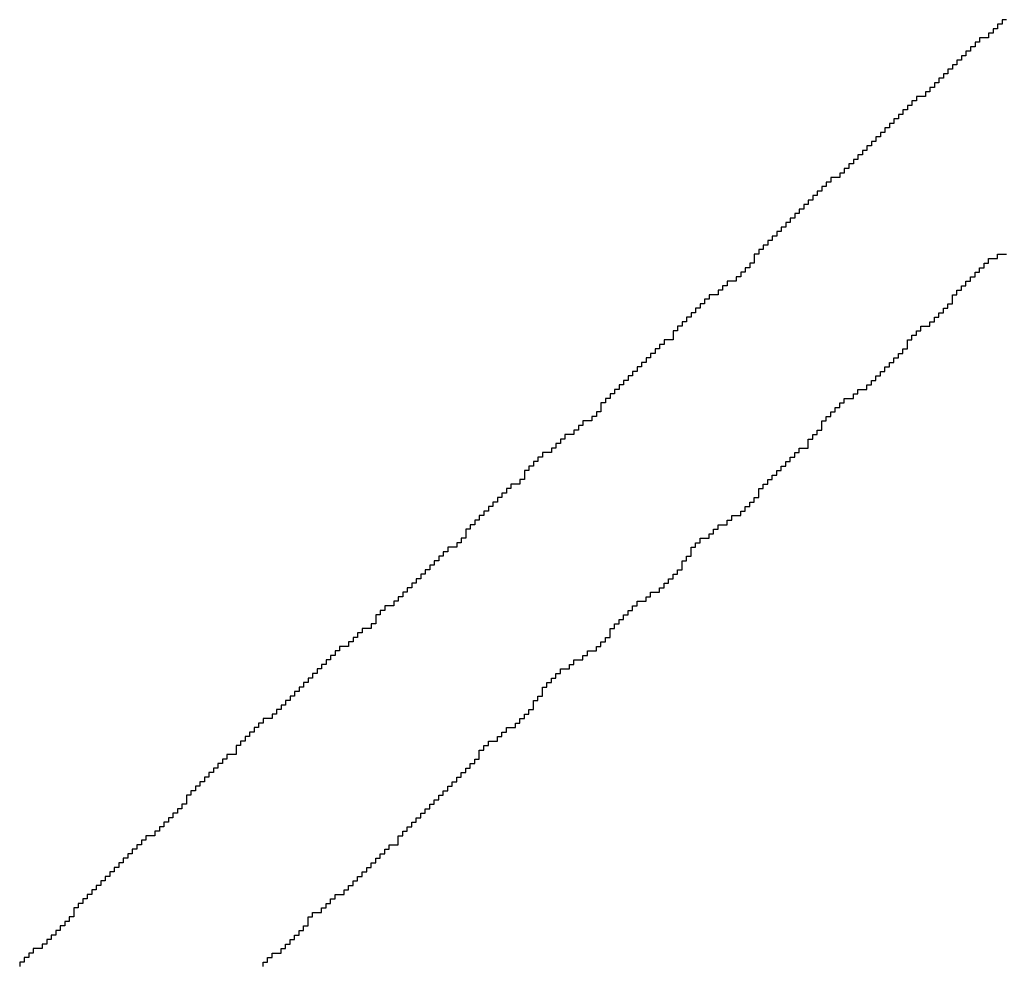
# Model space of a CAD drawing. Header units: millimetres. Extents: x 9.4 to 105.2, y 7.6 to 67.1.
# Tile 103 of 152: x 87.215 to 87.513, y 21.656 to 21.942. Entities that reach past the tile are written whole.
import ezdxf

# ---------------------------------------------------------------- set-up
doc = ezdxf.new("R2010")
doc.units = ezdxf.units.MM
doc.layers.add('BottomOverlay', color=54, linetype='Continuous')

msp = doc.modelspace()

# ---------------------------------------------------------------- linework, layer by layer
at = {"layer": 'BottomOverlay'}
for p, q in [((87.51393, 21.94194), (87.51257, 21.94194)), ((87.51257, 21.94194), (87.51257, 21.94057)), ((87.5112, 21.9392), (87.50984, 21.9392)), ((87.50984, 21.9392), (87.50984, 21.93784)), ((87.51257, 21.94057), (87.5112, 21.94057)), ((87.5112, 21.94057), (87.5112, 21.9392)), ((87.50847, 21.93647), (87.50573, 21.93647)), ((87.50573, 21.93647), (87.50573, 21.9351)), ((87.50984, 21.93784), (87.50847, 21.93784)), ((87.50847, 21.93784), (87.50847, 21.93647)), ((87.50437, 21.93374), (87.503, 21.93374)), ((87.503, 21.93374), (87.503, 21.93237)), ((87.50573, 21.9351), (87.50437, 21.9351)), ((87.50437, 21.9351), (87.50437, 21.93374)), ((87.50163, 21.931), (87.50026, 21.931)), ((87.50026, 21.931), (87.50026, 21.92964)), ((87.503, 21.93237), (87.50163, 21.93237)), ((87.50163, 21.93237), (87.50163, 21.931)), ((87.4989, 21.92827), (87.49753, 21.92827)), ((87.49753, 21.92827), (87.49753, 21.9269)), ((87.50026, 21.92964), (87.4989, 21.92964)), ((87.4989, 21.92964), (87.4989, 21.92827)), ((87.4948, 21.92417), (87.49343, 21.92417)), ((87.49343, 21.92417), (87.49343, 21.9228)), ((87.49616, 21.92554), (87.4948, 21.92554)), ((87.4948, 21.92554), (87.4948, 21.92417)), ((87.49753, 21.9269), (87.49616, 21.9269)), ((87.49616, 21.9269), (87.49616, 21.92554)), ((87.49206, 21.92143), (87.4907, 21.92143)), ((87.4907, 21.92143), (87.4907, 21.92007)), ((87.49343, 21.9228), (87.49206, 21.9228)), ((87.49206, 21.9228), (87.49206, 21.92143)), ((87.48933, 21.9187), (87.48659, 21.9187)), ((87.48659, 21.9187), (87.48659, 21.91733)), ((87.4907, 21.92007), (87.48933, 21.92007)), ((87.48933, 21.92007), (87.48933, 21.9187)), ((87.48523, 21.91597), (87.48386, 21.91597)), ((87.48386, 21.91597), (87.48386, 21.9146)), ((87.48659, 21.91733), (87.48523, 21.91733)), ((87.48523, 21.91733), (87.48523, 21.91597)), ((87.48249, 21.91323), (87.48113, 21.91323)), ((87.48113, 21.91323), (87.48113, 21.91187)), ((87.48386, 21.9146), (87.48249, 21.9146)), ((87.48249, 21.9146), (87.48249, 21.91323)), ((87.47839, 21.90913), (87.47703, 21.90913)), ((87.47703, 21.90913), (87.47703, 21.90776)), ((87.47976, 21.9105), (87.47839, 21.9105)), ((87.47839, 21.9105), (87.47839, 21.90913)), ((87.48113, 21.91187), (87.47976, 21.91187)), ((87.47976, 21.91187), (87.47976, 21.9105)), ((87.47566, 21.9064), (87.47429, 21.9064)), ((87.47429, 21.9064), (87.47429, 21.90503)), ((87.47703, 21.90776), (87.47566, 21.90776)), ((87.47566, 21.90776), (87.47566, 21.9064)), ((87.47292, 21.90366), (87.47156, 21.90366)), ((87.47156, 21.90366), (87.47156, 21.9023)), ((87.47429, 21.90503), (87.47292, 21.90503)), ((87.47292, 21.90503), (87.47292, 21.90366)), ((87.47019, 21.90093), (87.46882, 21.90093)), ((87.46882, 21.90093), (87.46882, 21.89956)), ((87.47156, 21.9023), (87.47019, 21.9023)), ((87.47019, 21.9023), (87.47019, 21.90093)), ((87.46746, 21.8982), (87.46609, 21.8982)), ((87.46609, 21.8982), (87.46609, 21.89683)), ((87.46882, 21.89956), (87.46746, 21.89956)), ((87.46746, 21.89956), (87.46746, 21.8982)), ((87.46336, 21.89409), (87.46062, 21.89409)), ((87.46062, 21.89409), (87.46062, 21.89273)), ((87.46472, 21.89546), (87.46336, 21.89546)), ((87.46336, 21.89546), (87.46336, 21.89409)), ((87.46609, 21.89683), (87.46472, 21.89683)), ((87.46472, 21.89683), (87.46472, 21.89546)), ((87.45925, 21.89136), (87.45789, 21.89136)), ((87.45789, 21.89136), (87.45789, 21.88999)), ((87.46062, 21.89273), (87.45925, 21.89273)), ((87.45925, 21.89273), (87.45925, 21.89136)), ((87.45652, 21.88863), (87.45515, 21.88863)), ((87.45515, 21.88863), (87.45515, 21.88726)), ((87.45789, 21.88999), (87.45652, 21.88999)), ((87.45652, 21.88999), (87.45652, 21.88863)), ((87.45379, 21.88589), (87.45242, 21.88589)), ((87.45242, 21.88589), (87.45242, 21.88453)), ((87.45515, 21.88726), (87.45379, 21.88726)), ((87.45379, 21.88726), (87.45379, 21.88589)), ((87.45105, 21.88316), (87.44969, 21.88316)), ((87.44969, 21.88316), (87.44969, 21.88179)), ((87.45242, 21.88453), (87.45105, 21.88453)), ((87.45105, 21.88453), (87.45105, 21.88316)), ((87.44832, 21.88042), (87.44695, 21.88042)), ((87.44695, 21.88042), (87.44695, 21.87906)), ((87.44969, 21.88179), (87.44832, 21.88179)), ((87.44832, 21.88179), (87.44832, 21.88042)), ((87.44422, 21.87632), (87.44285, 21.87632)), ((87.44285, 21.87632), (87.44285, 21.87495)), ((87.44558, 21.87769), (87.44422, 21.87769)), ((87.44422, 21.87769), (87.44422, 21.87632)), ((87.44695, 21.87906), (87.44558, 21.87906)), ((87.44558, 21.87906), (87.44558, 21.87769)), ((87.44148, 21.87359), (87.44012, 21.87359)), ((87.44012, 21.87359), (87.44012, 21.87222)), ((87.44285, 21.87495), (87.44148, 21.87495)), ((87.44148, 21.87495), (87.44148, 21.87359)), ((87.43875, 21.87086), (87.43738, 21.87086)), ((87.43738, 21.87086), (87.43738, 21.86949)), ((87.44012, 21.87222), (87.43875, 21.87222)), ((87.43875, 21.87222), (87.43875, 21.87086)), ((87.5112, 21.86949), (87.5112, 21.87086)), ((87.5112, 21.87086), (87.51393, 21.87086)), ((87.43738, 21.86812), (87.43602, 21.86812)), ((87.43602, 21.86812), (87.43602, 21.86675)), ((87.43738, 21.86949), (87.43738, 21.86812)), ((87.5071, 21.86675), (87.5071, 21.86812)), ((87.5071, 21.86812), (87.50847, 21.86812)), ((87.50847, 21.86812), (87.50847, 21.86949)), ((87.50847, 21.86949), (87.5112, 21.86949)), ((87.43465, 21.86539), (87.43328, 21.86539)), ((87.43328, 21.86539), (87.43328, 21.86402)), ((87.43602, 21.86675), (87.43465, 21.86675)), ((87.43465, 21.86675), (87.43465, 21.86539)), ((87.50437, 21.86402), (87.50437, 21.86539)), ((87.50437, 21.86539), (87.50573, 21.86539)), ((87.50573, 21.86539), (87.50573, 21.86675)), ((87.50573, 21.86675), (87.5071, 21.86675)), ((87.42918, 21.86128), (87.42781, 21.86128)), ((87.42781, 21.86128), (87.42781, 21.85992)), ((87.43191, 21.86265), (87.42918, 21.86265)), ((87.42918, 21.86265), (87.42918, 21.86128)), ((87.43328, 21.86402), (87.43191, 21.86402)), ((87.43191, 21.86402), (87.43191, 21.86265)), ((87.50026, 21.85992), (87.50026, 21.86128)), ((87.50026, 21.86128), (87.50163, 21.86128)), ((87.50163, 21.86128), (87.50163, 21.86265)), ((87.50163, 21.86265), (87.503, 21.86265)), ((87.503, 21.86265), (87.503, 21.86402)), ((87.503, 21.86402), (87.50437, 21.86402)), ((87.42645, 21.85855), (87.42371, 21.85855)), ((87.42371, 21.85855), (87.42371, 21.85719)), ((87.42781, 21.85992), (87.42645, 21.85992)), ((87.42645, 21.85992), (87.42645, 21.85855)), ((87.49753, 21.85719), (87.49753, 21.85855)), ((87.49753, 21.85855), (87.4989, 21.85855)), ((87.4989, 21.85855), (87.4989, 21.85992)), ((87.4989, 21.85992), (87.50026, 21.85992)), ((87.42234, 21.85582), (87.42098, 21.85582)), ((87.42098, 21.85582), (87.42098, 21.85445)), ((87.42371, 21.85719), (87.42234, 21.85719)), ((87.42234, 21.85719), (87.42234, 21.85582)), ((87.49616, 21.85445), (87.49616, 21.85582)), ((87.49616, 21.85582), (87.49753, 21.85582)), ((87.49753, 21.85582), (87.49753, 21.85719)), ((87.41961, 21.85308), (87.41825, 21.85308)), ((87.41825, 21.85308), (87.41825, 21.85172)), ((87.42098, 21.85445), (87.41961, 21.85445)), ((87.41961, 21.85445), (87.41961, 21.85308)), ((87.49343, 21.85172), (87.49343, 21.85308)), ((87.49343, 21.85308), (87.4948, 21.85308)), ((87.4948, 21.85308), (87.4948, 21.85445)), ((87.4948, 21.85445), (87.49616, 21.85445)), ((87.41688, 21.85035), (87.41551, 21.85035)), ((87.41551, 21.85035), (87.41551, 21.84898)), ((87.41825, 21.85172), (87.41688, 21.85172)), ((87.41688, 21.85172), (87.41688, 21.85035)), ((87.4907, 21.84898), (87.4907, 21.85035)), ((87.4907, 21.85035), (87.49206, 21.85035)), ((87.49206, 21.85035), (87.49206, 21.85172)), ((87.49206, 21.85172), (87.49343, 21.85172)), ((87.41414, 21.84761), (87.41278, 21.84761)), ((87.41278, 21.84761), (87.41278, 21.84625)), ((87.41551, 21.84898), (87.41414, 21.84898)), ((87.41414, 21.84898), (87.41414, 21.84761)), ((87.48659, 21.84625), (87.48659, 21.84761)), ((87.48659, 21.84761), (87.48796, 21.84761)), ((87.48796, 21.84761), (87.48796, 21.84898)), ((87.48796, 21.84898), (87.4907, 21.84898)), ((87.41004, 21.84351), (87.40867, 21.84351)), ((87.40867, 21.84351), (87.40867, 21.84215)), ((87.41278, 21.84488), (87.41004, 21.84488)), ((87.41004, 21.84488), (87.41004, 21.84351)), ((87.41278, 21.84625), (87.41278, 21.84488)), ((87.48386, 21.84351), (87.48386, 21.84488)), ((87.48386, 21.84488), (87.48523, 21.84488)), ((87.48386, 21.84215), (87.48386, 21.84351)), ((87.48523, 21.84488), (87.48523, 21.84625)), ((87.48523, 21.84625), (87.48659, 21.84625)), ((87.40731, 21.84078), (87.40594, 21.84078)), ((87.40594, 21.84078), (87.40594, 21.83941)), ((87.40867, 21.84215), (87.40731, 21.84215)), ((87.40731, 21.84215), (87.40731, 21.84078)), ((87.48113, 21.83941), (87.48113, 21.84078)), ((87.48113, 21.84078), (87.48249, 21.84078)), ((87.48249, 21.84078), (87.48249, 21.84215)), ((87.48249, 21.84215), (87.48386, 21.84215)), ((87.40457, 21.83805), (87.40321, 21.83805)), ((87.40321, 21.83805), (87.40321, 21.83668)), ((87.40594, 21.83941), (87.40457, 21.83941)), ((87.40457, 21.83941), (87.40457, 21.83805)), ((87.47839, 21.83668), (87.47839, 21.83805)), ((87.47839, 21.83805), (87.47976, 21.83805)), ((87.47976, 21.83805), (87.47976, 21.83941)), ((87.47976, 21.83941), (87.48113, 21.83941)), ((87.40184, 21.83531), (87.40047, 21.83531)), ((87.40047, 21.83531), (87.40047, 21.83395)), ((87.40321, 21.83668), (87.40184, 21.83668)), ((87.40184, 21.83668), (87.40184, 21.83531)), ((87.47566, 21.83395), (87.47566, 21.83531)), ((87.47566, 21.83531), (87.47703, 21.83531)), ((87.47703, 21.83531), (87.47703, 21.83668)), ((87.47703, 21.83668), (87.47839, 21.83668)), ((87.39911, 21.83258), (87.39774, 21.83258)), ((87.39774, 21.83258), (87.39774, 21.83121)), ((87.40047, 21.83395), (87.39911, 21.83395)), ((87.39911, 21.83395), (87.39911, 21.83258)), ((87.47292, 21.83121), (87.47292, 21.83258)), ((87.47292, 21.83258), (87.47429, 21.83258)), ((87.47429, 21.83258), (87.47429, 21.83395)), ((87.47429, 21.83395), (87.47566, 21.83395)), ((87.395, 21.82848), (87.39364, 21.82848)), ((87.39364, 21.82848), (87.39364, 21.82711)), ((87.39637, 21.82984), (87.395, 21.82984)), ((87.395, 21.82984), (87.395, 21.82848)), ((87.39774, 21.83121), (87.39637, 21.83121)), ((87.39637, 21.83121), (87.39637, 21.82984)), ((87.46746, 21.82711), (87.46746, 21.82848)), ((87.46746, 21.82848), (87.46882, 21.82848)), ((87.46882, 21.82848), (87.46882, 21.82984)), ((87.46882, 21.82984), (87.47156, 21.82984)), ((87.47156, 21.82984), (87.47156, 21.83121)), ((87.47156, 21.83121), (87.47292, 21.83121)), ((87.39227, 21.82574), (87.3909, 21.82574)), ((87.3909, 21.82574), (87.3909, 21.82438)), ((87.39364, 21.82711), (87.39227, 21.82711)), ((87.39227, 21.82711), (87.39227, 21.82574)), ((87.46336, 21.82438), (87.46336, 21.82574)), ((87.46336, 21.82574), (87.46472, 21.82574)), ((87.46472, 21.82574), (87.46472, 21.82711)), ((87.46472, 21.82711), (87.46746, 21.82711)), ((87.3909, 21.82301), (87.38954, 21.82301)), ((87.38954, 21.82301), (87.38954, 21.82164)), ((87.3909, 21.82438), (87.3909, 21.82301)), ((87.46062, 21.82164), (87.46062, 21.82301)), ((87.46062, 21.82301), (87.46199, 21.82301)), ((87.46199, 21.82301), (87.46199, 21.82438)), ((87.46199, 21.82438), (87.46336, 21.82438)), ((87.38817, 21.82028), (87.38544, 21.82028)), ((87.38544, 21.82028), (87.38544, 21.81891)), ((87.38954, 21.82164), (87.38817, 21.82164)), ((87.38817, 21.82164), (87.38817, 21.82028)), ((87.45789, 21.81891), (87.45789, 21.82028)), ((87.45789, 21.82028), (87.45925, 21.82028)), ((87.45925, 21.82028), (87.45925, 21.82164)), ((87.45925, 21.82164), (87.46062, 21.82164)), ((87.38407, 21.81754), (87.3827, 21.81754)), ((87.3827, 21.81754), (87.3827, 21.81617)), ((87.38544, 21.81891), (87.38407, 21.81891)), ((87.38407, 21.81891), (87.38407, 21.81754)), ((87.45652, 21.81617), (87.45652, 21.81754)), ((87.45652, 21.81754), (87.45789, 21.81754)), ((87.45789, 21.81754), (87.45789, 21.81891)), ((87.3786, 21.81344), (87.37723, 21.81344)), ((87.37723, 21.81344), (87.37723, 21.81207)), ((87.37997, 21.81481), (87.3786, 21.81481)), ((87.3786, 21.81481), (87.3786, 21.81344)), ((87.3827, 21.81617), (87.37997, 21.81617)), ((87.37997, 21.81617), (87.37997, 21.81481)), ((87.45379, 21.81344), (87.45379, 21.81481)), ((87.45379, 21.81481), (87.45515, 21.81481)), ((87.45379, 21.81207), (87.45379, 21.81344)), ((87.45515, 21.81481), (87.45515, 21.81617)), ((87.45515, 21.81617), (87.45652, 21.81617)), ((87.37587, 21.81071), (87.37313, 21.81071)), ((87.37313, 21.81071), (87.37313, 21.80934)), ((87.37723, 21.81207), (87.37587, 21.81207)), ((87.37587, 21.81207), (87.37587, 21.81071)), ((87.44969, 21.80934), (87.44969, 21.81071)), ((87.44969, 21.81071), (87.45105, 21.81071)), ((87.45105, 21.81071), (87.45105, 21.81207)), ((87.45105, 21.81207), (87.45379, 21.81207)), ((87.37177, 21.80797), (87.3704, 21.80797)), ((87.3704, 21.80797), (87.3704, 21.80661)), ((87.37313, 21.80934), (87.37177, 21.80934)), ((87.37177, 21.80934), (87.37177, 21.80797)), ((87.44695, 21.80661), (87.44695, 21.80797)), ((87.44695, 21.80797), (87.44832, 21.80797)), ((87.44832, 21.80797), (87.44832, 21.80934)), ((87.44832, 21.80934), (87.44969, 21.80934)), ((87.36903, 21.80524), (87.36766, 21.80524)), ((87.36766, 21.80524), (87.36766, 21.80387)), ((87.3704, 21.80661), (87.36903, 21.80661)), ((87.36903, 21.80661), (87.36903, 21.80524)), ((87.44422, 21.80387), (87.44422, 21.80524)), ((87.44422, 21.80524), (87.44558, 21.80524)), ((87.44558, 21.80524), (87.44558, 21.80661)), ((87.44558, 21.80661), (87.44695, 21.80661)), ((87.36766, 21.8025), (87.3663, 21.8025)), ((87.3663, 21.8025), (87.3663, 21.80114)), ((87.36766, 21.80387), (87.36766, 21.8025)), ((87.44148, 21.80114), (87.44148, 21.8025)), ((87.44148, 21.8025), (87.44285, 21.8025)), ((87.44285, 21.8025), (87.44285, 21.80387)), ((87.44285, 21.80387), (87.44422, 21.80387)), ((87.36356, 21.79977), (87.3622, 21.79977)), ((87.3622, 21.79977), (87.3622, 21.7984)), ((87.3663, 21.80114), (87.36356, 21.80114)), ((87.36356, 21.80114), (87.36356, 21.79977)), ((87.43875, 21.7984), (87.43875, 21.79977)), ((87.43875, 21.79977), (87.44012, 21.79977)), ((87.44012, 21.79977), (87.44012, 21.80114)), ((87.44012, 21.80114), (87.44148, 21.80114)), ((87.35946, 21.79567), (87.3581, 21.79567)), ((87.3581, 21.79567), (87.3581, 21.7943)), ((87.36083, 21.79704), (87.35946, 21.79704)), ((87.35946, 21.79704), (87.35946, 21.79567)), ((87.3622, 21.7984), (87.36083, 21.7984)), ((87.36083, 21.7984), (87.36083, 21.79704)), ((87.43602, 21.7943), (87.43602, 21.79567)), ((87.43602, 21.79567), (87.43738, 21.79567)), ((87.43738, 21.79567), (87.43738, 21.79704)), ((87.43738, 21.79704), (87.43875, 21.79704)), ((87.43875, 21.79704), (87.43875, 21.7984)), ((87.35673, 21.79294), (87.35536, 21.79294)), ((87.35536, 21.79294), (87.35536, 21.79157)), ((87.3581, 21.7943), (87.35673, 21.7943)), ((87.35673, 21.7943), (87.35673, 21.79294)), ((87.43328, 21.79157), (87.43328, 21.79294)), ((87.43328, 21.79294), (87.43465, 21.79294)), ((87.43465, 21.79294), (87.43465, 21.7943)), ((87.43465, 21.7943), (87.43602, 21.7943)), ((87.35399, 21.7902), (87.35263, 21.7902)), ((87.35263, 21.7902), (87.35263, 21.78883)), ((87.35536, 21.79157), (87.35399, 21.79157)), ((87.35399, 21.79157), (87.35399, 21.7902)), ((87.42918, 21.78883), (87.42918, 21.7902)), ((87.42918, 21.7902), (87.43055, 21.7902)), ((87.43055, 21.7902), (87.43055, 21.79157)), ((87.43055, 21.79157), (87.43328, 21.79157)), ((87.35126, 21.78747), (87.34989, 21.78747)), ((87.34989, 21.78747), (87.34989, 21.7861)), ((87.35263, 21.78883), (87.35126, 21.78883)), ((87.35126, 21.78883), (87.35126, 21.78747)), ((87.42508, 21.7861), (87.42508, 21.78747)), ((87.42508, 21.78747), (87.42645, 21.78747)), ((87.42645, 21.78747), (87.42645, 21.78883)), ((87.42645, 21.78883), (87.42918, 21.78883)), ((87.34989, 21.78473), (87.34853, 21.78473)), ((87.34853, 21.78473), (87.34853, 21.78337)), ((87.34989, 21.7861), (87.34989, 21.78473)), ((87.42098, 21.78337), (87.42098, 21.78473)), ((87.42098, 21.78473), (87.42371, 21.78473)), ((87.42371, 21.78473), (87.42371, 21.7861)), ((87.42371, 21.7861), (87.42508, 21.7861)), ((87.34443, 21.78063), (87.34306, 21.78063)), ((87.34306, 21.78063), (87.34306, 21.77927)), ((87.34716, 21.782), (87.34443, 21.782)), ((87.34443, 21.782), (87.34443, 21.78063)), ((87.34853, 21.78337), (87.34716, 21.78337)), ((87.34716, 21.78337), (87.34716, 21.782)), ((87.41825, 21.78063), (87.41825, 21.782)), ((87.41825, 21.782), (87.41961, 21.782)), ((87.41825, 21.77927), (87.41825, 21.78063)), ((87.41961, 21.782), (87.41961, 21.78337)), ((87.41961, 21.78337), (87.42098, 21.78337)), ((87.34169, 21.7779), (87.34032, 21.7779)), ((87.34032, 21.7779), (87.34032, 21.77653)), ((87.34306, 21.77927), (87.34169, 21.77927)), ((87.34169, 21.77927), (87.34169, 21.7779)), ((87.41551, 21.77653), (87.41551, 21.7779)), ((87.41551, 21.7779), (87.41688, 21.7779)), ((87.41688, 21.7779), (87.41688, 21.77927)), ((87.41688, 21.77927), (87.41825, 21.77927)), ((87.33896, 21.77516), (87.33759, 21.77516)), ((87.33759, 21.77516), (87.33759, 21.7738)), ((87.34032, 21.77653), (87.33896, 21.77653)), ((87.33896, 21.77653), (87.33896, 21.77516)), ((87.41414, 21.7738), (87.41414, 21.77516)), ((87.41414, 21.77516), (87.41551, 21.77516)), ((87.41551, 21.77516), (87.41551, 21.77653)), ((87.33622, 21.77243), (87.33486, 21.77243)), ((87.33486, 21.77243), (87.33486, 21.77106)), ((87.33759, 21.7738), (87.33622, 21.7738)), ((87.33622, 21.7738), (87.33622, 21.77243)), ((87.41141, 21.77106), (87.41141, 21.77243)), ((87.41141, 21.77243), (87.41278, 21.77243)), ((87.41278, 21.77243), (87.41278, 21.7738)), ((87.41278, 21.7738), (87.41414, 21.7738)), ((87.33349, 21.76969), (87.33212, 21.76969)), ((87.33212, 21.76969), (87.33212, 21.76833)), ((87.33486, 21.77106), (87.33349, 21.77106)), ((87.33349, 21.77106), (87.33349, 21.76969)), ((87.40867, 21.76833), (87.40867, 21.76969)), ((87.40867, 21.76969), (87.41004, 21.76969)), ((87.41004, 21.76969), (87.41004, 21.77106)), ((87.41004, 21.77106), (87.41141, 21.77106)), ((87.33075, 21.76696), (87.32939, 21.76696)), ((87.32939, 21.76696), (87.32939, 21.7656)), ((87.33212, 21.76833), (87.33075, 21.76833)), ((87.33075, 21.76833), (87.33075, 21.76696)), ((87.40457, 21.7656), (87.40457, 21.76696)), ((87.40457, 21.76696), (87.40594, 21.76696)), ((87.40594, 21.76696), (87.40594, 21.76833)), ((87.40594, 21.76833), (87.40867, 21.76833)), ((87.32529, 21.76286), (87.32392, 21.76286)), ((87.32392, 21.76286), (87.32392, 21.76149)), ((87.32802, 21.76423), (87.32529, 21.76423)), ((87.32529, 21.76423), (87.32529, 21.76286)), ((87.32939, 21.7656), (87.32802, 21.7656)), ((87.32802, 21.7656), (87.32802, 21.76423)), ((87.39911, 21.76149), (87.39911, 21.76286)), ((87.39911, 21.76286), (87.40047, 21.76286)), ((87.40047, 21.76286), (87.40047, 21.76423)), ((87.40047, 21.76423), (87.40184, 21.76423)), ((87.40184, 21.76423), (87.40184, 21.7656)), ((87.40184, 21.7656), (87.40457, 21.7656)), ((87.32392, 21.76149), (87.32255, 21.76149)), ((87.32255, 21.76149), (87.32255, 21.76013)), ((87.32255, 21.76013), (87.32255, 21.75876)), ((87.39637, 21.75876), (87.39637, 21.76013)), ((87.39637, 21.76013), (87.39774, 21.76013)), ((87.39774, 21.76013), (87.39774, 21.76149)), ((87.39774, 21.76149), (87.39911, 21.76149)), ((87.32119, 21.75739), (87.31845, 21.75739)), ((87.31845, 21.75739), (87.31845, 21.75602)), ((87.32255, 21.75876), (87.32119, 21.75876)), ((87.32119, 21.75876), (87.32119, 21.75739)), ((87.39364, 21.75602), (87.39364, 21.75739)), ((87.39364, 21.75739), (87.395, 21.75739)), ((87.395, 21.75739), (87.395, 21.75876)), ((87.395, 21.75876), (87.39637, 21.75876)), ((87.31708, 21.75466), (87.31572, 21.75466)), ((87.31572, 21.75466), (87.31572, 21.75329)), ((87.31845, 21.75602), (87.31708, 21.75602)), ((87.31708, 21.75602), (87.31708, 21.75466)), ((87.39227, 21.75329), (87.39227, 21.75466)), ((87.39227, 21.75466), (87.39364, 21.75466)), ((87.39364, 21.75466), (87.39364, 21.75602)), ((87.31435, 21.75192), (87.31162, 21.75192)), ((87.31162, 21.75192), (87.31162, 21.75056)), ((87.31572, 21.75329), (87.31435, 21.75329)), ((87.31435, 21.75329), (87.31435, 21.75192)), ((87.38954, 21.75056), (87.38954, 21.75192)), ((87.38954, 21.75192), (87.3909, 21.75192)), ((87.3909, 21.75192), (87.3909, 21.75329)), ((87.3909, 21.75329), (87.39227, 21.75329)), ((87.30888, 21.74782), (87.30752, 21.74782)), ((87.30752, 21.74782), (87.30752, 21.74646)), ((87.31025, 21.74919), (87.30888, 21.74919)), ((87.30888, 21.74919), (87.30888, 21.74782)), ((87.31162, 21.75056), (87.31025, 21.75056)), ((87.31025, 21.75056), (87.31025, 21.74919)), ((87.3827, 21.74646), (87.3827, 21.74782)), ((87.3827, 21.74782), (87.38544, 21.74782)), ((87.38544, 21.74782), (87.38544, 21.74919)), ((87.38544, 21.74919), (87.3868, 21.74919)), ((87.3868, 21.74919), (87.3868, 21.75056)), ((87.3868, 21.75056), (87.38954, 21.75056)), ((87.30615, 21.74509), (87.30478, 21.74509)), ((87.30478, 21.74509), (87.30478, 21.74372)), ((87.30752, 21.74646), (87.30615, 21.74646)), ((87.30615, 21.74646), (87.30615, 21.74509)), ((87.3786, 21.74372), (87.3786, 21.74509)), ((87.3786, 21.74509), (87.38133, 21.74509)), ((87.38133, 21.74509), (87.38133, 21.74646)), ((87.38133, 21.74646), (87.3827, 21.74646)), ((87.30341, 21.74235), (87.30205, 21.74235)), ((87.30205, 21.74235), (87.30205, 21.74099)), ((87.30478, 21.74372), (87.30341, 21.74372)), ((87.30341, 21.74372), (87.30341, 21.74235)), ((87.37587, 21.74099), (87.37587, 21.74235)), ((87.37587, 21.74235), (87.37723, 21.74235)), ((87.37723, 21.74235), (87.37723, 21.74372)), ((87.37723, 21.74372), (87.3786, 21.74372)), ((87.30068, 21.73962), (87.29931, 21.73962)), ((87.29931, 21.73962), (87.29931, 21.73825)), ((87.30205, 21.74099), (87.30068, 21.74099)), ((87.30068, 21.74099), (87.30068, 21.73962)), ((87.37313, 21.73825), (87.37313, 21.73962)), ((87.37313, 21.73962), (87.3745, 21.73962)), ((87.3745, 21.73962), (87.3745, 21.74099)), ((87.3745, 21.74099), (87.37587, 21.74099)), ((87.29795, 21.73689), (87.29658, 21.73689)), ((87.29658, 21.73689), (87.29658, 21.73552)), ((87.29931, 21.73825), (87.29795, 21.73825)), ((87.29795, 21.73825), (87.29795, 21.73689)), ((87.37177, 21.73552), (87.37177, 21.73689)), ((87.37177, 21.73689), (87.37313, 21.73689)), ((87.37313, 21.73689), (87.37313, 21.73825)), ((87.29385, 21.73279), (87.29248, 21.73279)), ((87.29248, 21.73279), (87.29248, 21.73142)), ((87.29521, 21.73415), (87.29385, 21.73415)), ((87.29385, 21.73415), (87.29385, 21.73279)), ((87.29658, 21.73552), (87.29521, 21.73552)), ((87.29521, 21.73552), (87.29521, 21.73415)), ((87.36903, 21.73142), (87.36903, 21.73279)), ((87.36903, 21.73279), (87.3704, 21.73279)), ((87.3704, 21.73415), (87.3704, 21.73552)), ((87.3704, 21.73552), (87.37177, 21.73552)), ((87.3704, 21.73279), (87.3704, 21.73415)), ((87.29111, 21.73005), (87.28838, 21.73005)), ((87.28838, 21.73005), (87.28838, 21.72869)), ((87.29248, 21.73142), (87.29111, 21.73142)), ((87.29111, 21.73142), (87.29111, 21.73005)), ((87.3663, 21.72869), (87.3663, 21.73005)), ((87.3663, 21.73005), (87.36766, 21.73005)), ((87.36766, 21.73005), (87.36766, 21.73142)), ((87.36766, 21.73142), (87.36903, 21.73142)), ((87.28701, 21.72732), (87.28564, 21.72732)), ((87.28564, 21.72732), (87.28564, 21.72595)), ((87.28838, 21.72869), (87.28701, 21.72869)), ((87.28701, 21.72869), (87.28701, 21.72732)), ((87.3622, 21.72595), (87.3622, 21.72732)), ((87.3622, 21.72732), (87.36493, 21.72732)), ((87.36493, 21.72732), (87.36493, 21.72869)), ((87.36493, 21.72869), (87.3663, 21.72869)), ((87.28428, 21.72458), (87.28291, 21.72458)), ((87.28291, 21.72458), (87.28291, 21.72322)), ((87.28564, 21.72595), (87.28428, 21.72595)), ((87.28428, 21.72595), (87.28428, 21.72458)), ((87.35946, 21.72322), (87.35946, 21.72458)), ((87.35946, 21.72458), (87.36083, 21.72458)), ((87.36083, 21.72458), (87.36083, 21.72595)), ((87.36083, 21.72595), (87.3622, 21.72595)), ((87.28154, 21.72185), (87.28018, 21.72185)), ((87.28018, 21.72185), (87.28018, 21.72048)), ((87.28291, 21.72322), (87.28154, 21.72322)), ((87.28154, 21.72322), (87.28154, 21.72185)), ((87.35536, 21.72048), (87.35536, 21.72185)), ((87.35536, 21.72185), (87.35673, 21.72185)), ((87.35673, 21.72185), (87.35673, 21.72322)), ((87.35673, 21.72322), (87.35946, 21.72322)), ((87.28018, 21.71912), (87.27744, 21.71912)), ((87.27744, 21.71912), (87.27744, 21.71775)), ((87.28018, 21.72048), (87.28018, 21.71912)), ((87.35399, 21.71912), (87.35399, 21.72048)), ((87.35399, 21.72048), (87.35536, 21.72048)), ((87.35399, 21.71775), (87.35399, 21.71912)), ((87.27471, 21.71502), (87.27334, 21.71502)), ((87.27334, 21.71502), (87.27334, 21.71365)), ((87.27607, 21.71638), (87.27471, 21.71638)), ((87.27471, 21.71638), (87.27471, 21.71502)), ((87.27744, 21.71775), (87.27607, 21.71775)), ((87.27607, 21.71775), (87.27607, 21.71638)), ((87.34989, 21.71365), (87.34989, 21.71502)), ((87.34989, 21.71502), (87.35126, 21.71502)), ((87.35126, 21.71502), (87.35126, 21.71638)), ((87.35126, 21.71638), (87.35263, 21.71638)), ((87.35263, 21.71638), (87.35263, 21.71775)), ((87.35263, 21.71775), (87.35399, 21.71775)), ((87.27197, 21.71228), (87.27061, 21.71228)), ((87.27061, 21.71228), (87.27061, 21.71091)), ((87.27334, 21.71365), (87.27197, 21.71365)), ((87.27197, 21.71365), (87.27197, 21.71228)), ((87.34716, 21.71091), (87.34716, 21.71228)), ((87.34716, 21.71228), (87.34853, 21.71228)), ((87.34853, 21.71228), (87.34853, 21.71365)), ((87.34853, 21.71365), (87.34989, 21.71365)), ((87.26924, 21.70955), (87.26787, 21.70955)), ((87.26787, 21.70955), (87.26787, 21.70818)), ((87.27061, 21.71091), (87.26924, 21.71091)), ((87.26924, 21.71091), (87.26924, 21.70955)), ((87.34443, 21.70818), (87.34443, 21.70955)), ((87.34443, 21.70955), (87.34579, 21.70955)), ((87.34579, 21.70955), (87.34579, 21.71091)), ((87.34579, 21.71091), (87.34716, 21.71091)), ((87.26651, 21.70681), (87.26514, 21.70681)), ((87.26514, 21.70681), (87.26514, 21.70545)), ((87.26787, 21.70818), (87.26651, 21.70818)), ((87.26651, 21.70818), (87.26651, 21.70681)), ((87.34169, 21.70545), (87.34169, 21.70681)), ((87.34169, 21.70681), (87.34306, 21.70681)), ((87.34306, 21.70681), (87.34306, 21.70818)), ((87.34306, 21.70818), (87.34443, 21.70818)), ((87.26514, 21.70408), (87.26377, 21.70408)), ((87.26377, 21.70408), (87.26377, 21.70271)), ((87.26514, 21.70545), (87.26514, 21.70408)), ((87.33896, 21.70271), (87.33896, 21.70408)), ((87.33896, 21.70408), (87.34032, 21.70408)), ((87.34032, 21.70408), (87.34032, 21.70545)), ((87.34032, 21.70545), (87.34169, 21.70545)), ((87.26104, 21.69998), (87.25967, 21.69998)), ((87.25967, 21.69998), (87.25967, 21.69861)), ((87.2624, 21.70135), (87.26104, 21.70135)), ((87.26104, 21.70135), (87.26104, 21.69998)), ((87.26377, 21.70271), (87.2624, 21.70271)), ((87.2624, 21.70271), (87.2624, 21.70135)), ((87.33486, 21.69861), (87.33486, 21.69998)), ((87.33486, 21.69998), (87.33622, 21.69998)), ((87.33622, 21.69998), (87.33622, 21.70135)), ((87.33622, 21.70135), (87.33759, 21.70135)), ((87.33759, 21.70135), (87.33759, 21.70271)), ((87.33759, 21.70271), (87.33896, 21.70271)), ((87.2583, 21.69724), (87.25694, 21.69724)), ((87.25694, 21.69724), (87.25694, 21.69588)), ((87.25967, 21.69861), (87.2583, 21.69861)), ((87.2583, 21.69861), (87.2583, 21.69724)), ((87.33212, 21.69588), (87.33212, 21.69724)), ((87.33212, 21.69724), (87.33349, 21.69724)), ((87.33349, 21.69724), (87.33349, 21.69861)), ((87.33349, 21.69861), (87.33486, 21.69861)), ((87.25557, 21.69451), (87.25284, 21.69451)), ((87.25284, 21.69451), (87.25284, 21.69314)), ((87.25694, 21.69588), (87.25557, 21.69588)), ((87.25557, 21.69588), (87.25557, 21.69451)), ((87.32939, 21.69314), (87.32939, 21.69451)), ((87.32939, 21.69451), (87.33075, 21.69451)), ((87.33075, 21.69451), (87.33075, 21.69588)), ((87.33075, 21.69588), (87.33212, 21.69588)), ((87.25147, 21.69178), (87.2501, 21.69178)), ((87.2501, 21.69178), (87.2501, 21.69041)), ((87.25284, 21.69314), (87.25147, 21.69314)), ((87.25147, 21.69314), (87.25147, 21.69178)), ((87.32665, 21.69041), (87.32665, 21.69178)), ((87.32665, 21.69178), (87.32939, 21.69178)), ((87.32939, 21.69178), (87.32939, 21.69314)), ((87.24873, 21.68904), (87.24737, 21.68904)), ((87.24737, 21.68904), (87.24737, 21.68768)), ((87.2501, 21.69041), (87.24873, 21.69041)), ((87.24873, 21.69041), (87.24873, 21.68904)), ((87.32392, 21.68768), (87.32392, 21.68904)), ((87.32392, 21.68904), (87.32529, 21.68904)), ((87.32529, 21.68904), (87.32529, 21.69041)), ((87.32529, 21.69041), (87.32665, 21.69041)), ((87.246, 21.68631), (87.24463, 21.68631)), ((87.24463, 21.68631), (87.24463, 21.68494)), ((87.24737, 21.68768), (87.246, 21.68768)), ((87.246, 21.68768), (87.246, 21.68631)), ((87.32119, 21.68494), (87.32119, 21.68631)), ((87.32119, 21.68631), (87.32255, 21.68631)), ((87.32255, 21.68631), (87.32255, 21.68768)), ((87.32255, 21.68768), (87.32392, 21.68768)), ((87.2419, 21.68221), (87.24053, 21.68221)), ((87.24053, 21.68221), (87.24053, 21.68084)), ((87.24327, 21.68357), (87.2419, 21.68357)), ((87.2419, 21.68357), (87.2419, 21.68221)), ((87.24463, 21.68494), (87.24327, 21.68494)), ((87.24327, 21.68494), (87.24327, 21.68357)), ((87.31708, 21.68084), (87.31708, 21.68221)), ((87.31708, 21.68221), (87.31845, 21.68221)), ((87.31845, 21.68221), (87.31845, 21.68357)), ((87.31845, 21.68357), (87.31982, 21.68357)), ((87.31982, 21.68357), (87.31982, 21.68494)), ((87.31982, 21.68494), (87.32119, 21.68494)), ((87.23917, 21.67947), (87.2378, 21.67947)), ((87.2378, 21.67947), (87.2378, 21.6781)), ((87.24053, 21.68084), (87.23917, 21.68084)), ((87.23917, 21.68084), (87.23917, 21.67947)), ((87.31435, 21.6781), (87.31435, 21.67947)), ((87.31435, 21.67947), (87.31572, 21.67947)), ((87.31572, 21.67947), (87.31572, 21.68084)), ((87.31572, 21.68084), (87.31708, 21.68084)), ((87.23643, 21.67674), (87.23506, 21.67674)), ((87.23506, 21.67674), (87.23506, 21.67537)), ((87.2378, 21.6781), (87.23643, 21.6781)), ((87.23643, 21.6781), (87.23643, 21.67674)), ((87.31025, 21.67537), (87.31025, 21.67674)), ((87.31025, 21.67674), (87.31299, 21.67674)), ((87.31299, 21.67674), (87.31299, 21.6781)), ((87.31299, 21.6781), (87.31435, 21.6781)), ((87.2337, 21.67401), (87.23233, 21.67401)), ((87.23233, 21.67401), (87.23233, 21.67264)), ((87.23506, 21.67537), (87.2337, 21.67537)), ((87.2337, 21.67537), (87.2337, 21.67401)), ((87.30752, 21.67264), (87.30752, 21.67401)), ((87.30752, 21.67401), (87.30888, 21.67401)), ((87.30888, 21.67401), (87.30888, 21.67537)), ((87.30888, 21.67537), (87.31025, 21.67537)), ((87.23233, 21.67264), (87.23096, 21.67264)), ((87.23096, 21.67264), (87.23096, 21.67127)), ((87.23096, 21.67127), (87.23096, 21.6699)), ((87.30341, 21.6699), (87.30341, 21.67127)), ((87.30341, 21.67127), (87.30615, 21.67127)), ((87.30615, 21.67127), (87.30615, 21.67264)), ((87.30615, 21.67264), (87.30752, 21.67264)), ((87.22823, 21.66717), (87.22686, 21.66717)), ((87.22686, 21.66717), (87.22686, 21.6658)), ((87.2296, 21.66854), (87.22823, 21.66854)), ((87.22823, 21.66854), (87.22823, 21.66717)), ((87.23096, 21.6699), (87.2296, 21.6699)), ((87.2296, 21.6699), (87.2296, 21.66854)), ((87.30068, 21.6658), (87.30068, 21.66717)), ((87.30068, 21.66717), (87.30205, 21.66717)), ((87.30205, 21.66854), (87.30205, 21.6699)), ((87.30205, 21.6699), (87.30341, 21.6699)), ((87.30205, 21.66717), (87.30205, 21.66854)), ((87.22549, 21.66443), (87.22413, 21.66443)), ((87.22413, 21.66443), (87.22413, 21.66307)), ((87.22686, 21.6658), (87.22549, 21.6658)), ((87.22549, 21.6658), (87.22549, 21.66443)), ((87.29795, 21.66307), (87.29795, 21.66443)), ((87.29795, 21.66443), (87.29931, 21.66443)), ((87.29931, 21.66443), (87.29931, 21.6658)), ((87.29931, 21.6658), (87.30068, 21.6658)), ((87.22276, 21.6617), (87.2214, 21.6617)), ((87.2214, 21.6617), (87.2214, 21.66034)), ((87.22413, 21.66307), (87.22276, 21.66307)), ((87.22276, 21.66307), (87.22276, 21.6617)), ((87.29521, 21.66034), (87.29521, 21.6617)), ((87.29521, 21.6617), (87.29658, 21.6617)), ((87.29658, 21.6617), (87.29658, 21.66307)), ((87.29658, 21.66307), (87.29795, 21.66307)), ((87.21866, 21.65897), (87.21729, 21.65897)), ((87.21729, 21.65897), (87.21729, 21.6576)), ((87.2214, 21.66034), (87.21866, 21.66034)), ((87.21866, 21.66034), (87.21866, 21.65897)), ((87.29111, 21.6576), (87.29111, 21.65897)), ((87.29111, 21.65897), (87.29385, 21.65897)), ((87.29385, 21.65897), (87.29385, 21.66034)), ((87.29385, 21.66034), (87.29521, 21.66034)), ((87.21593, 21.65623), (87.21456, 21.65623)), ((87.21456, 21.65623), (87.21456, 21.65487)), ((87.21729, 21.6576), (87.21593, 21.6576)), ((87.21593, 21.6576), (87.21593, 21.65623)), ((87.28838, 21.65487), (87.28838, 21.65623)), ((87.28838, 21.65623), (87.28974, 21.65623)), ((87.28974, 21.65623), (87.28974, 21.6576)), ((87.28974, 21.6576), (87.29111, 21.6576))]:
    msp.add_line(p, q, dxfattribs=at)

doc.saveas('drawing.dxf')
